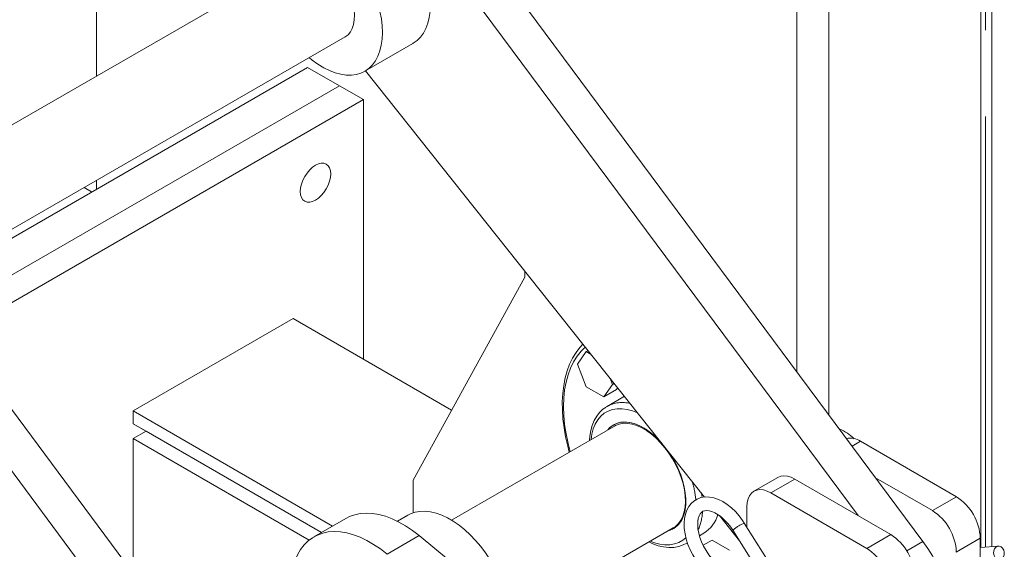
# Model space of a CAD drawing. Header units: millimetres. Extents: x 450 to 25135, y 150 to 17673.
# Tile 119 of 256: x 10581 to 11016, y 9877 to 10112. Entities that reach past the tile are written whole.
import ezdxf

# ---------------------------------------------------------------- set-up
doc = ezdxf.new("R2010")
doc.units = ezdxf.units.MM
doc.linetypes.add('SLD-Centrada-doble', pattern=[12.7, 6.35, -1.27, 1.27, -1.27, 1.27, -1.27])
doc.linetypes.add('SLD-Continua', pattern=[0])
doc.layers.add('OCULTA', color=8, linetype='SLD-Continua')

msp = doc.modelspace()

# ---------------------------------------------------------------- linework, layer by layer
at = {"layer": 'OCULTA', "linetype": 'SLD-Continua', "lineweight": 18, "ltscale": 30}
for p, q in [((11010.7, 9878.63), (11010.7, 10321.71)), ((11010.7, 9878.63), (11010.7, 10321.71)), ((11010.7, 9878.63), (11010.7, 10321.71)), ((11010.7, 9878.63), (11010.7, 10321.71)), ((11010.7, 9878.63), (11010.7, 10321.71)), ((11005.86, 10305.42), (11005.86, 9878.2)), ((11005.86, 10305.42), (11005.86, 9878.2)), ((11005.86, 10305.42), (11005.86, 9878.2)), ((11005.86, 10305.42), (11005.86, 9878.2)), ((11005.86, 10305.42), (11005.86, 9878.2)), ((10614.72, 10227.76), (10614.72, 10086.75)), ((10614.72, 10227.76), (10614.72, 10086.75)), ((10614.72, 10227.76), (10614.72, 10086.75)), ((10614.72, 10227.76), (10614.72, 10086.75)), ((10614.72, 10227.76), (10614.72, 10086.75)), ((10980.25, 9880.9), (10769.62, 10164.44)), ((10938.57, 9937.01), (10938.57, 10163.63)), ((10951.56, 9892.33), (10755.48, 10156.28)), ((10924.43, 9956.05), (10924.43, 10155.46)), ((10704.67, 10138.68), (10525.37, 10035.17)), ((10545.37, 10000.53), (10724.67, 10104.04)), ((10733.42, 10088.88), (10754.63, 10101.13)), ((10708.06, 10090.59), (10545.86, 9996.96)), ((10708.06, 10090.59), (10545.86, 9996.96)), ((10708.06, 10090.59), (10545.86, 9996.96)), ((10708.06, 10090.59), (10545.86, 9996.96)), ((10708.06, 10090.59), (10545.86, 9996.96)), ((10722.2, 10082.43), (10708.06, 10090.59)), ((10722.2, 10082.43), (10708.06, 10090.59)), ((10722.2, 10082.43), (10708.06, 10090.59)), ((10722.2, 10082.43), (10708.06, 10090.59)), ((10722.2, 10082.43), (10708.06, 10090.59)), ((10733.67, 10089.02), (10883.7, 9900.56)), ((10722.2, 10082.43), (10546.3, 9980.88)), ((10722.2, 10082.43), (10546.3, 9980.88)), ((10722.2, 10082.43), (10546.3, 9980.88)), ((10722.2, 10082.43), (10546.3, 9980.88)), ((10722.2, 10082.43), (10546.3, 9980.88)), ((10722.2, 10082.43), (10546.3, 9980.88)), ((10732.81, 10076.31), (10722.2, 10082.43)), ((10732.81, 10076.31), (10552.66, 9972.31)), ((10732.81, 9961.51), (10732.81, 10076.31)), ((10614.72, 10040.56), (10614.72, 10036.71)), ((10614.72, 10040.56), (10614.72, 10036.71)), ((10614.72, 10040.56), (10614.72, 10036.71)), ((10614.72, 10040.56), (10614.72, 10036.71)), ((10614.72, 10040.56), (10614.72, 10036.71)), ((10612.59, 10035.48), (10609.26, 10037.41)), ((10612.59, 10035.48), (10609.26, 10037.41)), ((10612.59, 10035.48), (10609.26, 10037.41)), ((10612.59, 10035.48), (10609.26, 10037.41)), ((10612.59, 10035.48), (10609.26, 10037.41)), ((10728.52, 9735.58), (10517.89, 10019.12)), ((10699.83, 9747.01), (10503.75, 10010.96)), ((10804.22, 10000.39), (10804.22, 9997.86)), ((10804.22, 9997.86), (10754.73, 9908.04)), ((10701.69, 9979.47), (10630.98, 9938.65)), ((10771.79, 9939), (10701.69, 9979.47)), ((10831.31, 9964.88), (10827.43, 9959.36)), ((10832.12, 9965.35), (10831.31, 9964.88)), ((10833.51, 9963.61), (10831.31, 9964.88)), ((10827.43, 9959.36), (10831.31, 9949.36)), ((10842.94, 9950.4), (10841.92, 9953.03)), ((10843.68, 9950.83), (10842.94, 9950.4)), ((10831.31, 9949.36), (10839.07, 9944.88)), ((10839.07, 9944.88), (10842.94, 9950.4)), ((10844.72, 9948.15), (10839.07, 9944.88)), ((10844.72, 9948.15), (10845.23, 9948.88)), ((10848.24, 9945.1), (10840.57, 9940.67)), ((10630.98, 9938.65), (10719.18, 9887.73)), ((10630.98, 9938.65), (10630.98, 9932.93)), ((10840.15, 9940.42), (10840.57, 9940.67)), ((10630.98, 9932.93), (10714.22, 9884.88)), ((10636.64, 9929.66), (10630.98, 9932.93)), ((10630.98, 9926.4), (10636.64, 9929.66)), ((10714.22, 9884.88), (10636.64, 9929.66)), ((10843.8, 9931.97), (10771.76, 9890.38)), ((10630.98, 9866.89), (10630.98, 9926.4)), ((10630.98, 9926.4), (10708.76, 9881.5)), ((10995.03, 9900.69), (10952.6, 9925.24)), ((10754.73, 9908.04), (10754.73, 9893.55)), ((10916.1, 9909.25), (10905.49, 9903.13)), ((10966.03, 9883.95), (10923.61, 9908.5)), ((10959.31, 9909.09), (10984.42, 9894.57)), ((10913, 9902.38), (10955.43, 9877.83)), ((10902.38, 9896.28), (10902.37, 9887.26)), ((10725.03, 9891.11), (10710.89, 9882.95)), ((10752.49, 9892.54), (10747.82, 9889.84)), ((10890.22, 9892.36), (10899.11, 9881.19)), ((10801.28, 9847.38), (10869.8, 9886.93)), ((10896.16, 9885.86), (10911.87, 9861.03)), ((10916.94, 9864.24), (10901.23, 9889.07)), ((10902.25, 9764.31), (10757.38, 9883.5)), ((10881.42, 9883.42), (10883.34, 9884.53)), ((10886.97, 9881.54), (10883.02, 9879.26)), ((10894.72, 9877.06), (10886.97, 9881.54)), ((11005.62, 9882.31), (11005.24, 9511)), ((10875.57, 9880.04), (10876.1, 9880.35)), ((11013.62, 9878.88), (11005.62, 9878.18))]:
    msp.add_line(p, q, dxfattribs=at)
at = {"layer": 'OCULTA', "linetype": 'SLD-Centrada-doble', "lineweight": 18, "ltscale": 30}
for p, q in [((11007.92, 9878.38), (11007.92, 10318.38)), ((11007.92, 9878.38), (11007.92, 10318.38)), ((11007.92, 9878.38), (11007.92, 10318.38)), ((11007.92, 9878.38), (11007.92, 10318.38)), ((11007.92, 9878.38), (11007.92, 10318.38)), ((10952.6, 9925.24), (10948.9, 9923.11)), ((10923.61, 9908.5), (10913, 9902.38)), ((10984.42, 9894.57), (10995.03, 9900.69)), ((10743.24, 9875.34), (10757.38, 9883.5)), ((10955.43, 9877.83), (10966.03, 9883.95)), ((11005.62, 9882.31), (10995.01, 9876.19)), ((10876.12, 9880.38), (10875.51, 9880.01)), ((10973.09, 9876.77), (10980.25, 9880.9))]:
    msp.add_line(p, q, dxfattribs=at)
at = {"layer": 'OCULTA', "linetype": 'SLD-Continua', "lineweight": 18, "ltscale": 30, "flags": 128}
for points in [[(10754.63, 10101.13), (10754.79, 10101.22), (10756.5, 10102.44), (10758.01, 10103.96), (10759.32, 10105.75), (10760.41, 10107.8), (10761.27, 10110.09), (10761.89, 10112.6), (10762.27, 10115.31), (10762.4, 10118.18), (10762.29, 10121.21), (10761.93, 10124.34), (10761.32, 10127.57), (10760.48, 10130.85), (10759.41, 10134.15), (10758.12, 10137.46), (10756.62, 10140.72), (10754.93, 10143.92), (10753.06, 10147.02), (10751.03, 10150), (10748.86, 10152.82), (10746.56, 10155.47), (10744.17, 10157.91), (10741.7, 10160.12), (10739.18, 10162.09), (10736.62, 10163.79), (10734.06, 10165.2), (10731.52, 10166.33), (10729.01, 10167.14), (10726.57, 10167.65), (10724.22, 10167.84), (10721.98, 10167.7), (10719.86, 10167.25), (10717.9, 10166.48), (10717.14, 10166.08)], [(10708.81, 10094.88), (10710.11, 10093.82), (10712.66, 10091.99), (10715.22, 10090.43), (10717.77, 10089.16), (10720.3, 10088.19), (10722.78, 10087.52), (10725.17, 10087.18), (10727.48, 10087.15), (10729.66, 10087.44), (10731.7, 10088.05), (10733.58, 10088.97), (10735.29, 10090.2), (10736.8, 10091.71), (10738.11, 10093.5), (10739.2, 10095.55), (10740.05, 10097.84), (10740.68, 10100.35), (10741.06, 10103.06), (10741.19, 10105.94), (10741.07, 10108.96), (10740.71, 10112.1), (10740.11, 10115.32), (10739.27, 10118.6), (10738.2, 10121.91), (10736.91, 10125.21), (10735.41, 10128.47), (10733.72, 10131.67), (10731.85, 10134.78), (10729.82, 10137.75), (10727.64, 10140.58), (10725.35, 10143.22), (10722.96, 10145.66), (10720.49, 10147.87), (10717.96, 10149.84), (10715.41, 10151.54), (10712.85, 10152.96), (10710.3, 10154.08), (10707.8, 10154.9), (10705.36, 10155.4), (10703.01, 10155.59), (10700.76, 10155.46), (10698.65, 10155), (10696.69, 10154.24), (10694.89, 10153.17), (10693.28, 10151.8), (10691.87, 10150.14), (10690.67, 10148.22), (10689.69, 10146.05), (10688.95, 10143.64), (10688.45, 10141.03), (10688.19, 10138.23), (10688.18, 10135.28), (10688.42, 10132.2), (10688.81, 10129.52)], [(10724.67, 10104.04), (10724.73, 10104.07), (10725.98, 10105.02), (10727.02, 10106.27), (10727.84, 10107.79), (10728.41, 10109.56), (10728.74, 10111.54), (10728.81, 10113.71), (10728.62, 10116.01), (10728.18, 10118.41), (10727.49, 10120.86), (10726.57, 10123.32), (10725.43, 10125.75)], [(10718.31, 10043.44), (10718.18, 10044.88), (10717.8, 10046.11), (10717.18, 10047.1), (10716.34, 10047.79), (10715.33, 10048.17), (10714.16, 10048.21), (10712.9, 10047.93), (10711.59, 10047.32), (10710.28, 10046.42), (10709.02, 10045.25), (10707.86, 10043.86), (10706.84, 10042.31), (10706.01, 10040.65), (10705.39, 10038.95), (10705, 10037.27), (10704.88, 10035.69), (10705, 10034.25), (10705.39, 10033.01), (10706.01, 10032.03), (10706.84, 10031.34), (10707.86, 10030.96), (10709.02, 10030.91), (10710.28, 10031.2), (10711.59, 10031.81), (10712.9, 10032.71), (10714.16, 10033.88), (10715.33, 10035.27), (10716.34, 10036.82), (10717.18, 10038.48), (10717.8, 10040.18), (10718.18, 10041.85), (10718.31, 10043.44)], [(10829.89, 9968.15), (10828.53, 9966.73), (10826.82, 9964.48), (10825.3, 9961.99), (10823.99, 9959.28), (10822.9, 9956.35), (10822.01, 9953.21), (10821.36, 9949.9), (10820.93, 9946.41), (10820.73, 9942.78), (10820.76, 9939.01), (10821.01, 9935.13), (10821.5, 9931.16), (10822.2, 9927.12), (10823.13, 9923.03), (10823.84, 9920.44)], [(10840.12, 9940.37), (10838.73, 9939.38), (10837.26, 9937.95), (10835.98, 9936.28), (10834.89, 9934.38), (10834.02, 9932.26), (10833.37, 9929.93), (10832.94, 9927.41), (10832.81, 9925.62)], [(10864.61, 9924.54), (10863.29, 9925.94), (10861.22, 9927.89), (10859.08, 9929.6), (10856.9, 9931.03), (10854.72, 9932.17), (10852.57, 9933.01), (10850.48, 9933.53), (10848.47, 9933.73), (10846.56, 9933.6), (10844.8, 9933.14), (10843.19, 9932.36), (10841.77, 9931.28), (10840.81, 9930.24)], [(10864.61, 9924.54), (10864.07, 9925.12), (10862.03, 9927.16), (10859.91, 9928.97), (10857.74, 9930.51), (10855.56, 9931.77), (10853.4, 9932.73), (10851.28, 9933.37), (10849.23, 9933.69), (10847.28, 9933.69), (10845.46, 9933.35), (10843.79, 9932.7), (10842.3, 9931.73), (10841, 9930.47), (10840.81, 9930.24)], [(10869.8, 9886.93), (10870.77, 9887.59), (10872.07, 9888.81), (10873.15, 9890.31), (10874.02, 9892.06), (10874.65, 9894.06), (10875.04, 9896.26), (10875.19, 9898.64), (10875.08, 9901.16), (10874.73, 9903.8), (10874.14, 9906.52), (10873.31, 9909.27), (10872.26, 9912.03), (10871, 9914.75), (10869.54, 9917.4), (10867.92, 9919.94), (10866.14, 9922.34), (10864.24, 9924.57), (10862.24, 9926.59), (10860.16, 9928.38), (10858.04, 9929.92), (10855.91, 9931.17), (10853.78, 9932.14), (10851.7, 9932.79), (10849.68, 9933.14), (10847.76, 9933.16), (10845.96, 9932.86), (10844.31, 9932.24), (10843.8, 9931.97)], [(10867.58, 9885.65), (10868.51, 9885.94), (10870.11, 9886.71), (10871.53, 9887.8), (10872.75, 9889.17), (10873.76, 9890.83), (10874.53, 9892.74), (10875.06, 9894.87), (10875.34, 9897.2), (10875.37, 9899.7), (10875.15, 9902.33), (10874.67, 9905.06), (10873.96, 9907.85), (10873, 9910.67), (10871.83, 9913.46), (10870.45, 9916.21), (10868.89, 9918.86), (10867.61, 9920.76)], [(10916.1, 9909.25), (10916.1, 9909.26), (10917.37, 9909.77), (10918.79, 9909.95), (10920.33, 9909.8), (10921.95, 9909.31), (10923.61, 9908.5)], [(10913, 9902.38), (10911.34, 9903.19), (10909.72, 9903.68), (10908.18, 9903.83), (10906.76, 9903.65), (10905.5, 9903.13), (10904.42, 9902.3), (10903.54, 9901.16), (10902.91, 9899.76), (10902.51, 9898.11), (10902.38, 9896.28)], [(10867.58, 9885.65), (10867.84, 9885.72), (10869.51, 9886.37), (10871.01, 9887.34), (10872.31, 9888.61), (10873.4, 9890.16), (10874.26, 9891.97), (10874.89, 9894.02), (10875.26, 9896.28), (10875.39, 9898.72)], [(10901.23, 9889.07), (10900.47, 9890.21), (10898.95, 9892.24), (10897.29, 9894.12), (10895.53, 9895.81), (10893.68, 9897.29), (10891.75, 9898.54), (10889.77, 9899.51), (10887.77, 9900.2), (10885.79, 9900.56), (10883.87, 9900.59), (10882.07, 9900.29), (10880.44, 9899.68), (10878.99, 9898.8), (10877.73, 9897.68), (10876.68, 9896.33), (10875.83, 9894.78), (10875.2, 9893.01), (10874.79, 9891.06), (10874.62, 9888.94), (10874.7, 9886.69), (10875.02, 9884.36), (10875.57, 9881.99), (10876.34, 9879.61), (10877.31, 9877.27), (10878.47, 9874.98), (10879.8, 9872.78), (10881.29, 9870.7), (10882.91, 9868.77), (10884.64, 9867.02), (10886.47, 9865.48), (10888.27, 9864.23), (10888.83, 9863.9)], [(10797.3, 9850.66), (10796.83, 9853.33), (10796.03, 9856.6), (10795.01, 9859.91), (10793.77, 9863.21), (10792.31, 9866.49), (10790.66, 9869.7), (10788.83, 9872.83), (10786.83, 9875.83), (10784.68, 9878.69), (10782.42, 9881.38), (10780.04, 9883.86), (10777.59, 9886.13), (10775.07, 9888.15), (10772.52, 9889.9), (10769.96, 9891.38), (10767.41, 9892.57), (10764.9, 9893.45), (10762.44, 9894.02), (10760.07, 9894.28), (10757.8, 9894.21), (10755.66, 9893.83), (10753.66, 9893.13), (10752.49, 9892.54)], [(10891.84, 9869.09), (10891.1, 9869.55), (10889.67, 9870.6), (10888.24, 9871.89), (10886.85, 9873.38), (10885.53, 9875.04), (10884.33, 9876.85), (10883.26, 9878.76), (10882.35, 9880.72), (10881.62, 9882.7), (10881.09, 9884.64), (10880.76, 9886.5), (10880.62, 9888.22), (10880.68, 9889.78), (10880.9, 9891.12), (10881.27, 9892.24), (10881.74, 9893.11), (10882.29, 9893.76), (10882.96, 9894.24), (10883.78, 9894.53), (10884.67, 9894.62), (10885.69, 9894.52), (10886.94, 9894.18), (10888.28, 9893.59), (10889.69, 9892.76), (10891.12, 9891.69), (10892.55, 9890.39), (10893.93, 9888.89), (10895.24, 9887.21), (10896.16, 9885.86)], [(10757.38, 9883.5), (10754.42, 9885.79), (10751.43, 9887.8), (10748.43, 9889.52), (10745.44, 9890.94), (10742.48, 9892.06), (10739.58, 9892.85), (10736.75, 9893.32), (10734.02, 9893.46), (10731.41, 9893.27), (10728.92, 9892.75), (10726.59, 9891.91), (10725.03, 9891.11)], [(10743.24, 9875.34), (10740.28, 9877.62), (10737.29, 9879.63), (10734.29, 9881.36), (10731.3, 9882.78), (10728.34, 9883.89), (10725.44, 9884.68), (10722.61, 9885.15), (10719.88, 9885.29), (10717.26, 9885.1), (10714.78, 9884.59), (10712.45, 9883.75), (10710.29, 9882.59), (10708.32, 9881.12), (10706.54, 9879.36), (10704.97, 9877.31), (10703.63, 9874.98), (10702.52, 9872.4), (10701.65, 9869.59), (10701.02, 9866.56), (10700.65, 9863.34), (10700.53, 9859.94), (10700.67, 9856.4), (10701.06, 9852.74), (10701.7, 9848.99), (10702.58, 9845.16), (10702.92, 9843.93)], [(10858.98, 9880.68), (10860.77, 9879.86), (10863.18, 9879.02), (10865.56, 9878.48), (10867.88, 9878.24), (10870.11, 9878.31), (10872.22, 9878.68), (10874.18, 9879.35), (10875.49, 9880.03)], [(10984.58, 9828.12), (10985.23, 9828.53), (10986.99, 9829.91), (10988.55, 9831.59), (10989.88, 9833.57), (10990.98, 9835.82), (10991.84, 9838.31), (10992.44, 9841.04), (10992.78, 9843.96), (10992.86, 9847.07), (10992.67, 9850.31), (10992.23, 9853.68), (10991.53, 9857.12), (10990.58, 9860.62), (10989.38, 9864.14), (10987.96, 9867.65), (10986.32, 9871.11), (10984.48, 9874.49), (10982.45, 9877.77), (10980.25, 9880.9)], [(11016, 9877.12), (11016.24, 9876.11), (11016.19, 9875.07), (11015.86, 9874.14), (11015.29, 9873.41), (11014.56, 9872.99), (11013.74, 9872.91), (11012.94, 9873.2), (11012.25, 9873.81), (11011.76, 9874.67), (11011.53, 9875.68), (11011.58, 9876.71), (11011.91, 9877.65), (11012.47, 9878.37), (11013.21, 9878.8), (11014.03, 9878.87), (11014.83, 9878.59), (11015.51, 9877.98), (11016, 9877.12)]]:
    msp.add_lwpolyline(points, dxfattribs=at)
at = {"layer": 'OCULTA', "linetype": 'SLD-Centrada-doble', "lineweight": 18, "ltscale": 30, "flags": 128}
for points in [[(10830.88, 9966.91), (10829.04, 9965.07), (10827.27, 9962.84), (10825.71, 9960.33), (10824.38, 9957.58), (10823.28, 9954.58), (10822.41, 9951.36), (10821.79, 9947.94), (10821.42, 9944.33), (10821.3, 9940.56), (10821.42, 9936.64), (10821.79, 9932.61), (10822.41, 9928.47), (10823.28, 9924.26), (10824.19, 9920.65)], [(10854.03, 9937.83), (10851.8, 9938.7), (10849.44, 9939.33), (10847.16, 9939.63), (10844.99, 9939.61), (10842.94, 9939.25), (10841.04, 9938.58), (10839.31, 9937.58), (10837.77, 9936.27), (10836.44, 9934.68), (10835.34, 9932.8), (10834.46, 9930.68), (10833.83, 9928.32), (10833.47, 9926)], [(10882.27, 9902.35), (10882.31, 9902.11), (10882.56, 9900.31)], [(10859.66, 9881.08), (10861.5, 9880.38), (10863.86, 9879.75), (10866.14, 9879.44), (10868.32, 9879.47), (10870.37, 9879.82), (10872.27, 9880.5), (10873.99, 9881.5), (10875.46, 9882.73)]]:
    msp.add_lwpolyline(points, dxfattribs=at)
at = {"layer": 'OCULTA', "linetype": 'SLD-Centrada-doble', "lineweight": 18, "ltscale": 900}
for centre, radius, start, end in [((10847.21, 9928.26), 14.08, 75.1818, 118.1728), ((10836.95, 9894.96), 43.1, 5.6328, 16.8771), ((10860.01, 9895.21), 22.77, 336.1966, 356.7433), ((10907.95, 9872.83), 17.57, 112.493, 132.156)]:
    msp.add_arc(centre, radius, start, end, dxfattribs=at)
at = {"layer": 'OCULTA', "linetype": 'SLD-Continua', "lineweight": 18, "ltscale": 900}
for centre, radius, start, end in [((10936.76, 9913.59), 18.23, 44.1804, 68.8287), ((10947.91, 9918.17), 8.48, 56.4442, 100.4473), ((10835.1, 9896.89), 40.33, 2.595, 36.2839), ((10982.76, 9881.37), 22.88, 2.3482, 57.5745), ((10972.15, 9875.25), 22.88, 2.3482, 57.5745), ((10875.68, 9896.68), 14.36, 302.264, 344.5321), ((10953.76, 9864.64), 22.88, 2.3482, 57.5745), ((10943.16, 9858.51), 22.88, 2.3482, 57.5745)]:
    msp.add_arc(centre, radius, start, end, dxfattribs=at)

doc.saveas('drawing.dxf')
